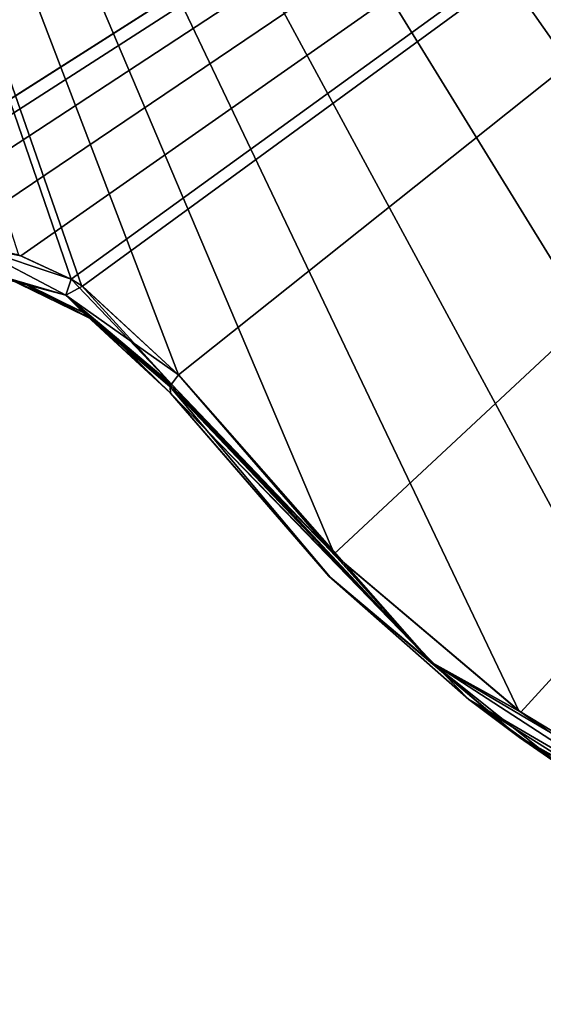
# Model space of a CAD drawing. Header units: millimetres. Extents: x -125 to 125, y -46 to 12.
# Tile 38 of 256: x -68.98 to -67.34, y -41.97 to -38.87. Entities that reach past the tile are written whole.
import ezdxf

# ---------------------------------------------------------------- set-up
doc = ezdxf.new("R2010")
doc.units = ezdxf.units.MM
doc.header["$LTSCALE"] = 26.699852
for name, color, linetype in [('142', 7, 'CONTINUOUS'), ('157', 7, 'CONTINUOUS'), ('182', 7, 'CONTINUOUS'), ('183', 7, 'CONTINUOUS'), ('271', 7, 'CONTINUOUS'), ('272', 7, 'CONTINUOUS'), ('299', 7, 'CONTINUOUS'), ('300', 7, 'CONTINUOUS')]:
    doc.layers.add(name, color=color, linetype=linetype)

msp = doc.modelspace()

# ---------------------------------------------------------------- linework, layer by layer
at = {"layer": '142', "linetype": 'CONTINUOUS'}
for points in [[(-67.5709, -41.0089, -36.0407), (-68.5099, -40.0453, -24.0832), (-68.5099, -40.0453, -28.0567), (-67.5709, -41.0089, -36.0407)], [(-67.5709, -41.0089, -24.0832), (-68.5099, -40.0453, -24.0832), (-67.5709, -41.0089, -36.0407), (-67.5709, -41.0089, -24.0832)], [(-68.5099, -40.0453, -24.0832), (-67.5709, -41.0089, -24.0832), (-68.5099, -40.0453, -16.0992), (-68.5099, -40.0453, -24.0832)], [(-67.5709, -41.0089, -47.9982), (-68.5099, -40.0453, -36.0407), (-68.5099, -40.0453, -40.0142), (-67.5709, -41.0089, -47.9982)], [(-67.5709, -41.0089, -36.0407), (-68.5099, -40.0453, -36.0407), (-67.5709, -41.0089, -47.9982), (-67.5709, -41.0089, -36.0407)], [(-68.5099, -40.0453, -36.0407), (-67.5709, -41.0089, -36.0407), (-68.5099, -40.0453, -28.0567), (-68.5099, -40.0453, -36.0407)], [(-67.5709, -41.0089, -12.1256), (-68.5099, -40.0453, -0.1681), (-68.5099, -40.0453, -4.1417), (-67.5709, -41.0089, -12.1256)], [(-67.5709, -41.0089, -0.1681), (-68.5099, -40.0453, -0.1681), (-67.5709, -41.0089, -12.1256), (-67.5709, -41.0089, -0.1681)], [(-68.5099, -40.0453, -0.1681), (-67.5709, -41.0089, -0.1681), (-68.5099, -40.0453, 7.8158), (-68.5099, -40.0453, -0.1681)], [(-67.5709, -41.0089, -24.0832), (-68.5099, -40.0453, -12.1256), (-68.5099, -40.0453, -16.0992), (-67.5709, -41.0089, -24.0832)], [(-67.5709, -41.0089, -12.1256), (-68.5099, -40.0453, -12.1256), (-67.5709, -41.0089, -24.0832), (-67.5709, -41.0089, -12.1256)], [(-68.5099, -40.0453, -12.1256), (-67.5709, -41.0089, -12.1256), (-68.5099, -40.0453, -4.1417), (-68.5099, -40.0453, -12.1256)], [(-68.5099, -40.0453, -47.9982), (-67.5709, -41.0089, -47.9982), (-68.5099, -40.0453, -40.0142), (-68.5099, -40.0453, -47.9982)], [(-67.5709, -41.0089, -95.8283), (-68.5099, -40.0453, -83.8707), (-68.5099, -40.0453, -87.8443), (-67.5709, -41.0089, -95.8283)], [(-67.5709, -41.0089, -83.8707), (-68.5099, -40.0453, -83.8707), (-67.5709, -41.0089, -95.8283), (-67.5709, -41.0089, -83.8707)], [(-68.5099, -40.0453, -83.8707), (-67.5709, -41.0089, -83.8707), (-68.5099, -40.0453, -75.8868), (-68.5099, -40.0453, -83.8707)], [(-68.5099, -40.0453, -95.8283), (-67.5709, -41.0089, -95.8283), (-68.5099, -40.0453, -87.8443), (-68.5099, -40.0453, -95.8283)], [(-67.5709, -41.0089, -95.8283), (-68.5099, -40.0453, -95.8283), (-68.0112, -40.6211, -103.7738), (-67.5709, -41.0089, -95.8283)], [(-68.0112, -40.6211, -103.7738), (-68.5099, -40.0453, -95.8283), (-68.5099, -40.0453, -99.8018), (-68.0112, -40.6211, -103.7738)], [(-68.5099, -40.0453, -103.464), (-68.0112, -40.6211, -103.7738), (-68.5099, -40.0453, -99.8018), (-68.5099, -40.0453, -103.464)], [(-67.5709, -41.0089, -59.9557), (-68.5099, -40.0453, -59.9557), (-67.5709, -41.0089, -71.9132), (-67.5709, -41.0089, -59.9557)], [(-68.5099, -40.0453, -59.9557), (-67.5709, -41.0089, -59.9557), (-68.5099, -40.0453, -51.9718), (-68.5099, -40.0453, -59.9557)], [(-67.5709, -41.0089, -59.9557), (-68.5099, -40.0453, -47.9982), (-68.5099, -40.0453, -51.9718), (-67.5709, -41.0089, -59.9557)], [(-67.5709, -41.0089, -47.9982), (-68.5099, -40.0453, -47.9982), (-67.5709, -41.0089, -59.9557), (-67.5709, -41.0089, -47.9982)], [(-67.5709, -41.0089, -83.8707), (-68.5099, -40.0453, -71.9132), (-68.5099, -40.0453, -75.8868), (-67.5709, -41.0089, -83.8707)], [(-67.5709, -41.0089, -71.9132), (-68.5099, -40.0453, -71.9132), (-67.5709, -41.0089, -83.8707), (-67.5709, -41.0089, -71.9132)], [(-68.5099, -40.0453, -71.9132), (-67.5709, -41.0089, -71.9132), (-68.5099, -40.0453, -63.9293), (-68.5099, -40.0453, -71.9132)], [(-67.5709, -41.0089, -71.9132), (-68.5099, -40.0453, -59.9557), (-68.5099, -40.0453, -63.9293), (-67.5709, -41.0089, -71.9132)], [(-67.5709, -41.0089, 71.577), (-68.5099, -40.0453, 83.5345), (-68.5099, -40.0453, 79.5609), (-67.5709, -41.0089, 71.577)], [(-67.5709, -41.0089, 83.5345), (-68.5099, -40.0453, 83.5345), (-67.5709, -41.0089, 71.577), (-67.5709, -41.0089, 83.5345)], [(-68.5099, -40.0453, 83.5345), (-67.5709, -41.0089, 83.5345), (-68.5099, -40.0453, 91.5184), (-68.5099, -40.0453, 83.5345)], [(-67.5709, -41.0089, 59.6195), (-68.5099, -40.0453, 71.577), (-68.5099, -40.0453, 67.6034), (-67.5709, -41.0089, 59.6195)], [(-67.5709, -41.0089, 71.577), (-68.5099, -40.0453, 71.577), (-67.5709, -41.0089, 59.6195), (-67.5709, -41.0089, 71.577)], [(-68.5099, -40.0453, 71.577), (-67.5709, -41.0089, 71.577), (-68.5099, -40.0453, 79.5609), (-68.5099, -40.0453, 71.577)], [(-67.5709, -41.0089, 83.5345), (-68.5099, -40.0453, 95.492), (-68.5099, -40.0453, 91.5184), (-67.5709, -41.0089, 83.5345)], [(-68.5099, -40.0453, 103.464), (-67.5709, -41.0089, 95.492), (-68.0077, -40.6246, 103.776), (-68.5099, -40.0453, 103.464)], [(-67.5709, -41.0089, 95.492), (-68.5099, -40.0453, 95.492), (-67.5709, -41.0089, 83.5345), (-67.5709, -41.0089, 95.492)], [(-68.5099, -40.0453, 95.492), (-67.5709, -41.0089, 95.492), (-68.5099, -40.0453, 103.464), (-68.5099, -40.0453, 95.492)], [(-67.5709, -41.0089, 23.7469), (-68.5099, -40.0453, 23.7469), (-67.5709, -41.0089, 11.7894), (-67.5709, -41.0089, 23.7469)], [(-68.5099, -40.0453, 23.7469), (-67.5709, -41.0089, 23.7469), (-68.5099, -40.0453, 31.7309), (-68.5099, -40.0453, 23.7469)], [(-67.5709, -41.0089, 23.7469), (-68.5099, -40.0453, 35.7044), (-68.5099, -40.0453, 31.7309), (-67.5709, -41.0089, 23.7469)], [(-67.5709, -41.0089, 35.7044), (-68.5099, -40.0453, 35.7044), (-67.5709, -41.0089, 23.7469), (-67.5709, -41.0089, 35.7044)], [(-68.5099, -40.0453, 35.7044), (-67.5709, -41.0089, 35.7044), (-68.5099, -40.0453, 43.6884), (-68.5099, -40.0453, 35.7044)], [(-67.5709, -41.0089, -0.1681), (-68.5099, -40.0453, 11.7894), (-68.5099, -40.0453, 7.8158), (-67.5709, -41.0089, -0.1681)], [(-67.5709, -41.0089, 11.7894), (-68.5099, -40.0453, 11.7894), (-67.5709, -41.0089, -0.1681), (-67.5709, -41.0089, 11.7894)], [(-68.5099, -40.0453, 11.7894), (-67.5709, -41.0089, 11.7894), (-68.5099, -40.0453, 19.7733), (-68.5099, -40.0453, 11.7894)], [(-67.5709, -41.0089, 11.7894), (-68.5099, -40.0453, 23.7469), (-68.5099, -40.0453, 19.7733), (-67.5709, -41.0089, 11.7894)], [(-67.5709, -41.0089, 47.6619), (-68.5099, -40.0453, 59.6195), (-68.5099, -40.0453, 55.6459), (-67.5709, -41.0089, 47.6619)], [(-67.5709, -41.0089, 59.6195), (-68.5099, -40.0453, 59.6195), (-67.5709, -41.0089, 47.6619), (-67.5709, -41.0089, 59.6195)], [(-68.5099, -40.0453, 59.6195), (-67.5709, -41.0089, 59.6195), (-68.5099, -40.0453, 67.6034), (-68.5099, -40.0453, 59.6195)], [(-67.5709, -41.0089, 35.7044), (-68.5099, -40.0453, 47.6619), (-68.5099, -40.0453, 43.6884), (-67.5709, -41.0089, 35.7044)], [(-67.5709, -41.0089, 47.6619), (-68.5099, -40.0453, 47.6619), (-67.5709, -41.0089, 35.7044), (-67.5709, -41.0089, 47.6619)], [(-68.5099, -40.0453, 47.6619), (-67.5709, -41.0089, 47.6619), (-68.5099, -40.0453, 55.6459), (-68.5099, -40.0453, 47.6619)], [(-67.4111, -41.1287, -104.1461), (-67.5709, -41.0089, -95.8283), (-68.0112, -40.6211, -103.7738), (-67.4111, -41.1287, -104.1461)], [(-68.0077, -40.6246, 103.776), (-67.5709, -41.0089, 95.492), (-67.4176, -41.1241, 104.1421), (-68.0077, -40.6246, 103.776)], [(-66.4089, -41.6873, -36.0407), (-67.5709, -41.0089, -24.0832), (-67.5709, -41.0089, -36.0407), (-66.4089, -41.6873, -36.0407)], [(-66.4089, -41.6873, -24.0832), (-67.5709, -41.0089, -24.0832), (-66.4089, -41.6873, -36.0407), (-66.4089, -41.6873, -24.0832)], [(-66.4089, -41.6873, -47.9982), (-67.5709, -41.0089, -47.9982), (-66.4089, -41.6873, -59.9557), (-66.4089, -41.6873, -47.9982)], [(-66.4089, -41.6873, -47.9982), (-67.5709, -41.0089, -36.0407), (-67.5709, -41.0089, -47.9982), (-66.4089, -41.6873, -47.9982)], [(-66.4089, -41.6873, -36.0407), (-67.5709, -41.0089, -36.0407), (-66.4089, -41.6873, -47.9982), (-66.4089, -41.6873, -36.0407)], [(-66.4089, -41.6873, -12.1256), (-67.5709, -41.0089, -0.1681), (-67.5709, -41.0089, -12.1256), (-66.4089, -41.6873, -12.1256)], [(-66.4089, -41.6873, -0.1681), (-67.5709, -41.0089, -0.1681), (-66.4089, -41.6873, -12.1256), (-66.4089, -41.6873, -0.1681)], [(-66.4089, -41.6873, -24.0832), (-67.5709, -41.0089, -12.1256), (-67.5709, -41.0089, -24.0832), (-66.4089, -41.6873, -24.0832)], [(-66.4089, -41.6873, -12.1256), (-67.5709, -41.0089, -12.1256), (-66.4089, -41.6873, -24.0832), (-66.4089, -41.6873, -12.1256)], [(-66.4089, -41.6873, -95.8283), (-67.5709, -41.0089, -83.8707), (-67.5709, -41.0089, -95.8283), (-66.4089, -41.6873, -95.8283)], [(-66.4089, -41.6873, -83.8707), (-67.5709, -41.0089, -83.8707), (-66.4089, -41.6873, -95.8283), (-66.4089, -41.6873, -83.8707)], [(-66.4089, -41.6873, -95.8283), (-67.5709, -41.0089, -95.8283), (-66.7188, -41.5461, -104.5733), (-66.4089, -41.6873, -95.8283)], [(-66.7188, -41.5461, -104.5733), (-67.5709, -41.0089, -95.8283), (-67.2651, -41.2298, -104.2364), (-66.7188, -41.5461, -104.5733)], [(-67.2651, -41.2298, -104.2364), (-67.5709, -41.0089, -95.8283), (-67.4111, -41.1287, -104.1461), (-67.2651, -41.2298, -104.2364)], [(-66.4089, -41.6873, -71.9132), (-67.5709, -41.0089, -59.9557), (-67.5709, -41.0089, -71.9132), (-66.4089, -41.6873, -71.9132)], [(-66.4089, -41.6873, -59.9557), (-67.5709, -41.0089, -59.9557), (-66.4089, -41.6873, -71.9132), (-66.4089, -41.6873, -59.9557)], [(-66.4089, -41.6873, -59.9557), (-67.5709, -41.0089, -47.9982), (-67.5709, -41.0089, -59.9557), (-66.4089, -41.6873, -59.9557)], [(-66.4089, -41.6873, -83.8707), (-67.5709, -41.0089, -71.9132), (-67.5709, -41.0089, -83.8707), (-66.4089, -41.6873, -83.8707)], [(-66.4089, -41.6873, -71.9132), (-67.5709, -41.0089, -71.9132), (-66.4089, -41.6873, -83.8707), (-66.4089, -41.6873, -71.9132)], [(-66.4089, -41.6873, 71.577), (-67.5709, -41.0089, 83.5345), (-67.5709, -41.0089, 71.577), (-66.4089, -41.6873, 71.577)], [(-66.4089, -41.6873, 83.5345), (-67.5709, -41.0089, 83.5345), (-66.4089, -41.6873, 71.577), (-66.4089, -41.6873, 83.5345)], [(-66.4089, -41.6873, 59.6195), (-67.5709, -41.0089, 71.577), (-67.5709, -41.0089, 59.6195), (-66.4089, -41.6873, 59.6195)], [(-66.4089, -41.6873, 71.577), (-67.5709, -41.0089, 71.577), (-66.4089, -41.6873, 59.6195), (-66.4089, -41.6873, 71.577)], [(-66.4089, -41.6873, 83.5345), (-67.5709, -41.0089, 95.492), (-67.5709, -41.0089, 83.5345), (-66.4089, -41.6873, 83.5345)], [(-66.4089, -41.6873, 95.492), (-67.5709, -41.0089, 95.492), (-66.4089, -41.6873, 83.5345), (-66.4089, -41.6873, 95.492)], [(-67.5709, -41.0089, 95.492), (-66.4089, -41.6873, 95.492), (-67.4176, -41.1241, 104.1421), (-67.5709, -41.0089, 95.492)], [(-66.4089, -41.6873, 23.7469), (-67.5709, -41.0089, 23.7469), (-66.4089, -41.6873, 11.7894), (-66.4089, -41.6873, 23.7469)], [(-66.4089, -41.6873, 23.7469), (-67.5709, -41.0089, 35.7044), (-67.5709, -41.0089, 23.7469), (-66.4089, -41.6873, 23.7469)], [(-66.4089, -41.6873, -0.1681), (-67.5709, -41.0089, 11.7894), (-67.5709, -41.0089, -0.1681), (-66.4089, -41.6873, -0.1681)], [(-66.4089, -41.6873, 11.7894), (-67.5709, -41.0089, 11.7894), (-66.4089, -41.6873, -0.1681), (-66.4089, -41.6873, 11.7894)], [(-66.4089, -41.6873, 11.7894), (-67.5709, -41.0089, 23.7469), (-67.5709, -41.0089, 11.7894), (-66.4089, -41.6873, 11.7894)], [(-66.4089, -41.6873, 47.6619), (-67.5709, -41.0089, 59.6195), (-67.5709, -41.0089, 47.6619), (-66.4089, -41.6873, 47.6619)], [(-66.4089, -41.6873, 59.6195), (-67.5709, -41.0089, 59.6195), (-66.4089, -41.6873, 47.6619), (-66.4089, -41.6873, 59.6195)], [(-66.4089, -41.6873, 35.7044), (-67.5709, -41.0089, 35.7044), (-66.4089, -41.6873, 23.7469), (-66.4089, -41.6873, 35.7044)], [(-66.4089, -41.6873, 35.7044), (-67.5709, -41.0089, 47.6619), (-67.5709, -41.0089, 35.7044), (-66.4089, -41.6873, 35.7044)], [(-66.4089, -41.6873, 47.6619), (-67.5709, -41.0089, 47.6619), (-66.4089, -41.6873, 35.7044), (-66.4089, -41.6873, 47.6619)], [(-67.4176, -41.1241, 104.1421), (-66.4089, -41.6873, 95.492), (-67.265, -41.2299, 104.2365), (-67.4176, -41.1241, 104.1421)]]:
    msp.add_3dface(points, dxfattribs=at)
at = {"layer": '157', "linetype": 'CONTINUOUS'}
for points in [[(-69.1669, -39.6513, 102.9914), (-69.0255, -39.6829, 91.5184), (-68.9678, -39.7022, 103.137), (-69.1669, -39.6513, 102.9914)], [(-68.9608, -39.7048, -103.1421), (-69.0255, -39.6829, -99.8018), (-69.1574, -39.6528, -102.9984), (-68.9608, -39.7048, -103.1421)], [(-68.7384, -39.8224, -51.9718), (-69.0255, -39.6829, -51.9718), (-68.7384, -39.8224, -63.9293), (-68.7384, -39.8224, -51.9718)], [(-68.7384, -39.8224, -4.1417), (-69.0255, -39.6829, -4.1417), (-68.7384, -39.8224, -16.0992), (-68.7384, -39.8224, -4.1417)], [(-68.7384, -39.8224, -87.8443), (-69.0255, -39.6829, -87.8443), (-68.7384, -39.8224, -99.8018), (-68.7384, -39.8224, -87.8443)], [(-68.7384, -39.8224, -87.8443), (-69.0255, -39.6829, -75.8868), (-69.0255, -39.6829, -87.8443), (-68.7384, -39.8224, -87.8443)], [(-68.7384, -39.8224, -75.8868), (-69.0255, -39.6829, -75.8868), (-68.7384, -39.8224, -87.8443), (-68.7384, -39.8224, -75.8868)], [(-68.7384, -39.8224, -16.0992), (-69.0255, -39.6829, -4.1417), (-69.0255, -39.6829, -16.0992), (-68.7384, -39.8224, -16.0992)], [(-68.7384, -39.8224, -40.0142), (-69.0255, -39.6829, -28.0567), (-69.0255, -39.6829, -40.0142), (-68.7384, -39.8224, -40.0142)], [(-68.7384, -39.8224, -40.0142), (-69.0255, -39.6829, -40.0142), (-68.7384, -39.8224, -51.9718), (-68.7384, -39.8224, -40.0142)], [(-68.7384, -39.8224, -63.9293), (-69.0255, -39.6829, -63.9293), (-68.7384, -39.8224, -75.8868), (-68.7384, -39.8224, -63.9293)], [(-68.7384, -39.8224, -28.0567), (-69.0255, -39.6829, -16.0992), (-69.0255, -39.6829, -28.0567), (-68.7384, -39.8224, -28.0567)], [(-68.7384, -39.8224, -51.9718), (-69.0255, -39.6829, -40.0142), (-69.0255, -39.6829, -51.9718), (-68.7384, -39.8224, -51.9718)], [(-68.7384, -39.8224, -28.0567), (-69.0255, -39.6829, -28.0567), (-68.7384, -39.8224, -40.0142), (-68.7384, -39.8224, -28.0567)], [(-68.7384, -39.8224, -75.8868), (-69.0255, -39.6829, -63.9293), (-69.0255, -39.6829, -75.8868), (-68.7384, -39.8224, -75.8868)], [(-68.7384, -39.8224, -16.0992), (-69.0255, -39.6829, -16.0992), (-68.7384, -39.8224, -28.0567), (-68.7384, -39.8224, -16.0992)], [(-68.7384, -39.8224, -63.9293), (-69.0255, -39.6829, -51.9718), (-69.0255, -39.6829, -63.9293), (-68.7384, -39.8224, -63.9293)], [(-68.7384, -39.8224, -99.8018), (-69.0255, -39.6829, -87.8443), (-69.0255, -39.6829, -99.8018), (-68.7384, -39.8224, -99.8018)], [(-68.7845, -39.7919, -103.2694), (-69.0255, -39.6829, -99.8018), (-68.9608, -39.7048, -103.1421), (-68.7845, -39.7919, -103.2694)], [(-68.7384, -39.8224, -99.8018), (-69.0255, -39.6829, -99.8018), (-68.7845, -39.7919, -103.2694), (-68.7384, -39.8224, -99.8018)], [(-69.0255, -39.6829, 91.5184), (-68.7384, -39.8224, 91.5184), (-68.9678, -39.7022, 103.137), (-69.0255, -39.6829, 91.5184)], [(-68.7384, -39.8224, 79.5609), (-69.0255, -39.6829, 91.5184), (-69.0255, -39.6829, 79.5609), (-68.7384, -39.8224, 79.5609)], [(-68.7384, -39.8224, 91.5184), (-69.0255, -39.6829, 91.5184), (-68.7384, -39.8224, 79.5609), (-68.7384, -39.8224, 91.5184)], [(-68.7384, -39.8224, 19.7733), (-69.0255, -39.6829, 19.7733), (-68.7384, -39.8224, 7.8158), (-68.7384, -39.8224, 19.7733)], [(-68.7384, -39.8224, 7.8158), (-69.0255, -39.6829, 19.7733), (-69.0255, -39.6829, 7.8158), (-68.7384, -39.8224, 7.8158)], [(-68.7384, -39.8224, 43.6884), (-69.0255, -39.6829, 55.6459), (-69.0255, -39.6829, 43.6884), (-68.7384, -39.8224, 43.6884)], [(-68.7384, -39.8224, 19.7733), (-69.0255, -39.6829, 31.7309), (-69.0255, -39.6829, 19.7733), (-68.7384, -39.8224, 19.7733)], [(-68.7384, -39.8224, 31.7309), (-69.0255, -39.6829, 31.7309), (-68.7384, -39.8224, 19.7733), (-68.7384, -39.8224, 31.7309)], [(-68.7384, -39.8224, 31.7309), (-69.0255, -39.6829, 43.6884), (-69.0255, -39.6829, 31.7309), (-68.7384, -39.8224, 31.7309)], [(-68.7384, -39.8224, 43.6884), (-69.0255, -39.6829, 43.6884), (-68.7384, -39.8224, 31.7309), (-68.7384, -39.8224, 43.6884)], [(-68.7384, -39.8224, 67.6034), (-69.0255, -39.6829, 67.6034), (-68.7384, -39.8224, 55.6459), (-68.7384, -39.8224, 67.6034)], [(-68.7384, -39.8224, -4.1417), (-69.0255, -39.6829, 7.8158), (-69.0255, -39.6829, -4.1417), (-68.7384, -39.8224, -4.1417)], [(-68.7384, -39.8224, 67.6034), (-69.0255, -39.6829, 79.5609), (-69.0255, -39.6829, 67.6034), (-68.7384, -39.8224, 67.6034)], [(-68.7384, -39.8224, 79.5609), (-69.0255, -39.6829, 79.5609), (-68.7384, -39.8224, 67.6034), (-68.7384, -39.8224, 79.5609)], [(-68.7384, -39.8224, 55.6459), (-69.0255, -39.6829, 55.6459), (-68.7384, -39.8224, 43.6884), (-68.7384, -39.8224, 55.6459)], [(-68.7384, -39.8224, 7.8158), (-69.0255, -39.6829, 7.8158), (-68.7384, -39.8224, -4.1417), (-68.7384, -39.8224, 7.8158)], [(-68.7384, -39.8224, 55.6459), (-69.0255, -39.6829, 67.6034), (-69.0255, -39.6829, 55.6459), (-68.7384, -39.8224, 55.6459)], [(-68.9678, -39.7022, 103.137), (-68.7384, -39.8224, 91.5184), (-68.7876, -39.79, 103.2672), (-68.9678, -39.7022, 103.137)], [(-68.5099, -40.0453, 95.492), (-68.5099, -40.0453, 103.464), (-68.7876, -39.79, 103.2672), (-68.5099, -40.0453, 95.492)], [(-68.5099, -40.0453, 91.5184), (-68.5099, -40.0453, 95.492), (-68.7876, -39.79, 103.2672), (-68.5099, -40.0453, 91.5184)], [(-68.7384, -39.8224, 91.5184), (-68.5099, -40.0453, 91.5184), (-68.7876, -39.79, 103.2672), (-68.7384, -39.8224, 91.5184)], [(-68.5099, -40.0453, -103.464), (-68.7384, -39.8224, -99.8018), (-68.7845, -39.7919, -103.2694), (-68.5099, -40.0453, -103.464)], [(-68.5099, -40.0453, -87.8443), (-68.5099, -40.0453, -83.8707), (-68.7384, -39.8224, -75.8868), (-68.5099, -40.0453, -87.8443)], [(-68.5099, -40.0453, -75.8868), (-68.7384, -39.8224, -63.9293), (-68.7384, -39.8224, -75.8868), (-68.5099, -40.0453, -75.8868)], [(-68.5099, -40.0453, -87.8443), (-68.7384, -39.8224, -75.8868), (-68.7384, -39.8224, -87.8443), (-68.5099, -40.0453, -87.8443)], [(-68.5099, -40.0453, -83.8707), (-68.5099, -40.0453, -75.8868), (-68.7384, -39.8224, -75.8868), (-68.5099, -40.0453, -83.8707)], [(-68.5099, -40.0453, -99.8018), (-68.5099, -40.0453, -95.8283), (-68.7384, -39.8224, -87.8443), (-68.5099, -40.0453, -99.8018)], [(-68.5099, -40.0453, -95.8283), (-68.5099, -40.0453, -87.8443), (-68.7384, -39.8224, -87.8443), (-68.5099, -40.0453, -95.8283)], [(-68.5099, -40.0453, 35.7044), (-68.5099, -40.0453, 43.6884), (-68.7384, -39.8224, 43.6884), (-68.5099, -40.0453, 35.7044)], [(-68.5099, -40.0453, 31.7309), (-68.5099, -40.0453, 35.7044), (-68.7384, -39.8224, 43.6884), (-68.5099, -40.0453, 31.7309)], [(-68.5099, -40.0453, 43.6884), (-68.7384, -39.8224, 55.6459), (-68.7384, -39.8224, 43.6884), (-68.5099, -40.0453, 43.6884)], [(-68.5099, -40.0453, 23.7469), (-68.5099, -40.0453, 31.7309), (-68.7384, -39.8224, 31.7309), (-68.5099, -40.0453, 23.7469)], [(-68.5099, -40.0453, 19.7733), (-68.5099, -40.0453, 23.7469), (-68.7384, -39.8224, 31.7309), (-68.5099, -40.0453, 19.7733)], [(-68.5099, -40.0453, 31.7309), (-68.7384, -39.8224, 43.6884), (-68.7384, -39.8224, 31.7309), (-68.5099, -40.0453, 31.7309)], [(-68.5099, -40.0453, 11.7894), (-68.5099, -40.0453, 19.7733), (-68.7384, -39.8224, 19.7733), (-68.5099, -40.0453, 11.7894)], [(-68.5099, -40.0453, 7.8158), (-68.5099, -40.0453, 11.7894), (-68.7384, -39.8224, 19.7733), (-68.5099, -40.0453, 7.8158)], [(-68.5099, -40.0453, 19.7733), (-68.7384, -39.8224, 31.7309), (-68.7384, -39.8224, 19.7733), (-68.5099, -40.0453, 19.7733)], [(-68.5099, -40.0453, -0.1681), (-68.5099, -40.0453, 7.8158), (-68.7384, -39.8224, 7.8158), (-68.5099, -40.0453, -0.1681)], [(-68.5099, -40.0453, -4.1417), (-68.5099, -40.0453, -0.1681), (-68.7384, -39.8224, 7.8158), (-68.5099, -40.0453, -4.1417)], [(-68.5099, -40.0453, 7.8158), (-68.7384, -39.8224, 19.7733), (-68.7384, -39.8224, 7.8158), (-68.5099, -40.0453, 7.8158)], [(-68.5099, -40.0453, -12.1256), (-68.5099, -40.0453, -4.1417), (-68.7384, -39.8224, -4.1417), (-68.5099, -40.0453, -12.1256)], [(-68.5099, -40.0453, 55.6459), (-68.7384, -39.8224, 67.6034), (-68.7384, -39.8224, 55.6459), (-68.5099, -40.0453, 55.6459)], [(-68.5099, -40.0453, 83.5345), (-68.5099, -40.0453, 91.5184), (-68.7384, -39.8224, 91.5184), (-68.5099, -40.0453, 83.5345)], [(-68.5099, -40.0453, 79.5609), (-68.5099, -40.0453, 83.5345), (-68.7384, -39.8224, 91.5184), (-68.5099, -40.0453, 79.5609)], [(-68.5099, -40.0453, 71.577), (-68.5099, -40.0453, 79.5609), (-68.7384, -39.8224, 79.5609), (-68.5099, -40.0453, 71.577)], [(-68.5099, -40.0453, 67.6034), (-68.5099, -40.0453, 71.577), (-68.7384, -39.8224, 79.5609), (-68.5099, -40.0453, 67.6034)], [(-68.5099, -40.0453, 79.5609), (-68.7384, -39.8224, 91.5184), (-68.7384, -39.8224, 79.5609), (-68.5099, -40.0453, 79.5609)], [(-68.5099, -40.0453, 59.6195), (-68.5099, -40.0453, 67.6034), (-68.7384, -39.8224, 67.6034), (-68.5099, -40.0453, 59.6195)], [(-68.5099, -40.0453, 55.6459), (-68.5099, -40.0453, 59.6195), (-68.7384, -39.8224, 67.6034), (-68.5099, -40.0453, 55.6459)], [(-68.5099, -40.0453, 67.6034), (-68.7384, -39.8224, 79.5609), (-68.7384, -39.8224, 67.6034), (-68.5099, -40.0453, 67.6034)], [(-68.5099, -40.0453, 47.6619), (-68.5099, -40.0453, 55.6459), (-68.7384, -39.8224, 55.6459), (-68.5099, -40.0453, 47.6619)], [(-68.5099, -40.0453, 43.6884), (-68.5099, -40.0453, 47.6619), (-68.7384, -39.8224, 55.6459), (-68.5099, -40.0453, 43.6884)], [(-68.5099, -40.0453, -16.0992), (-68.5099, -40.0453, -12.1256), (-68.7384, -39.8224, -4.1417), (-68.5099, -40.0453, -16.0992)], [(-68.5099, -40.0453, -71.9132), (-68.5099, -40.0453, -63.9293), (-68.7384, -39.8224, -63.9293), (-68.5099, -40.0453, -71.9132)], [(-68.5099, -40.0453, -75.8868), (-68.5099, -40.0453, -71.9132), (-68.7384, -39.8224, -63.9293), (-68.5099, -40.0453, -75.8868)], [(-68.5099, -40.0453, -63.9293), (-68.7384, -39.8224, -51.9718), (-68.7384, -39.8224, -63.9293), (-68.5099, -40.0453, -63.9293)], [(-68.5099, -40.0453, -4.1417), (-68.7384, -39.8224, 7.8158), (-68.7384, -39.8224, -4.1417), (-68.5099, -40.0453, -4.1417)], [(-68.5099, -40.0453, -24.0832), (-68.5099, -40.0453, -16.0992), (-68.7384, -39.8224, -16.0992), (-68.5099, -40.0453, -24.0832)], [(-68.5099, -40.0453, -28.0567), (-68.5099, -40.0453, -24.0832), (-68.7384, -39.8224, -16.0992), (-68.5099, -40.0453, -28.0567)], [(-68.5099, -40.0453, -16.0992), (-68.7384, -39.8224, -4.1417), (-68.7384, -39.8224, -16.0992), (-68.5099, -40.0453, -16.0992)], [(-68.5099, -40.0453, -36.0407), (-68.5099, -40.0453, -28.0567), (-68.7384, -39.8224, -28.0567), (-68.5099, -40.0453, -36.0407)], [(-68.5099, -40.0453, -40.0142), (-68.5099, -40.0453, -36.0407), (-68.7384, -39.8224, -28.0567), (-68.5099, -40.0453, -40.0142)], [(-68.5099, -40.0453, -28.0567), (-68.7384, -39.8224, -16.0992), (-68.7384, -39.8224, -28.0567), (-68.5099, -40.0453, -28.0567)], [(-68.5099, -40.0453, -47.9982), (-68.5099, -40.0453, -40.0142), (-68.7384, -39.8224, -40.0142), (-68.5099, -40.0453, -47.9982)], [(-68.5099, -40.0453, -51.9718), (-68.5099, -40.0453, -47.9982), (-68.7384, -39.8224, -40.0142), (-68.5099, -40.0453, -51.9718)], [(-68.5099, -40.0453, -40.0142), (-68.7384, -39.8224, -28.0567), (-68.7384, -39.8224, -40.0142), (-68.5099, -40.0453, -40.0142)], [(-68.5099, -40.0453, -59.9557), (-68.5099, -40.0453, -51.9718), (-68.7384, -39.8224, -51.9718), (-68.5099, -40.0453, -59.9557)], [(-68.5099, -40.0453, -63.9293), (-68.5099, -40.0453, -59.9557), (-68.7384, -39.8224, -51.9718), (-68.5099, -40.0453, -63.9293)], [(-68.5099, -40.0453, -51.9718), (-68.7384, -39.8224, -40.0142), (-68.7384, -39.8224, -51.9718), (-68.5099, -40.0453, -51.9718)], [(-68.5099, -40.0453, -103.464), (-68.5099, -40.0453, -99.8018), (-68.7384, -39.8224, -99.8018), (-68.5099, -40.0453, -103.464)], [(-68.5099, -40.0453, -99.8018), (-68.7384, -39.8224, -87.8443), (-68.7384, -39.8224, -99.8018), (-68.5099, -40.0453, -99.8018)]]:
    msp.add_3dface(points, dxfattribs=at)
at = {"layer": '182', "color": 7, "linetype": 'CONTINUOUS'}
for points in [[(-70.7759, -33.9986, -102.1223), (-60.9603, -33.9986, -108.2683), (-70.0527, -39.7799, -102.4975), (-70.7759, -33.9986, -102.1223)], [(-70.0527, -39.7799, -102.4975), (-60.9603, -33.9986, -108.2683), (-69.8659, -39.6606, -102.6274), (-70.0527, -39.7799, -102.4975)], [(-69.8659, -39.6606, -102.6274), (-60.9603, -33.9986, -108.2683), (-69.6533, -39.5795, -102.7735), (-69.8659, -39.6606, -102.6274)], [(-69.6533, -39.5795, -102.7735), (-60.9603, -33.9986, -108.2683), (-69.4259, -39.5438, -102.928), (-69.6533, -39.5795, -102.7735)], [(-69.4259, -39.5438, -102.928), (-60.9603, -33.9986, -108.2683), (-69.1975, -39.5558, -103.0815), (-69.4259, -39.5438, -102.928)], [(-69.1975, -39.5558, -103.0815), (-60.9603, -33.9986, -108.2683), (-68.9811, -39.613, -103.2252), (-69.1975, -39.5558, -103.0815)], [(-68.9811, -39.613, -103.2252), (-60.9603, -33.9986, -108.2683), (-68.8233, -39.6871, -103.329), (-68.9811, -39.613, -103.2252)], [(-68.8233, -39.6871, -103.329), (-60.9603, -33.9986, -108.2683), (-68.787, -39.7088, -103.3527), (-68.8233, -39.6871, -103.329)], [(-68.787, -39.7088, -103.3527), (-60.9603, -33.9986, -108.2683), (-68.4847, -39.9876, -103.5474), (-68.787, -39.7088, -103.3527)], [(-68.4847, -39.9876, -103.5474), (-60.9603, -33.9986, -108.2683), (-67.9956, -40.5518, -103.8575), (-68.4847, -39.9876, -103.5474)], [(-67.9956, -40.5518, -103.8575), (-60.9603, -33.9986, -108.2683), (-67.407, -41.0493, -104.2301), (-67.9956, -40.5518, -103.8575)], [(-67.407, -41.0493, -104.2301), (-60.9603, -33.9986, -108.2683), (-66.728, -41.4583, -104.6576), (-67.407, -41.0493, -104.2301)]]:
    msp.add_3dface(points, dxfattribs=at)
at = {"layer": '183', "color": 7, "linetype": 'CONTINUOUS'}
for points in [[(-63.573, -41.8741, 106.5951), (-62.7957, -41.6491, 107.0594), (-70.7787, -33.9986, 102.1203), (-63.573, -41.8741, 106.5951)], [(-62.7957, -41.6491, 107.0594), (-62.078, -41.3065, 107.484), (-70.7787, -33.9986, 102.1203), (-62.7957, -41.6491, 107.0594)], [(-62.078, -41.3065, 107.484), (-61.4369, -40.8621, 107.8607), (-70.7787, -33.9986, 102.1203), (-62.078, -41.3065, 107.484)], [(-61.4369, -40.8621, 107.8607), (-61.2549, -40.7412, 107.9666), (-70.7787, -33.9986, 102.1203), (-61.4369, -40.8621, 107.8607)], [(-70.7787, -33.9986, 102.1203), (-61.049, -40.6575, 108.0848), (-60.9633, -33.9986, 108.2666), (-70.7787, -33.9986, 102.1203)], [(-61.2549, -40.7412, 107.9666), (-61.049, -40.6575, 108.0848), (-70.7787, -33.9986, 102.1203), (-61.2549, -40.7412, 107.9666)], [(-64.3857, -41.9685, 106.1042), (-63.573, -41.8741, 106.5951), (-70.7787, -33.9986, 102.1203), (-64.3857, -41.9685, 106.1042)], [(-68.9888, -39.6101, 103.2201), (-68.8232, -39.6872, 103.329), (-70.7787, -33.9986, 102.1203), (-68.9888, -39.6101, 103.2201)], [(-68.8232, -39.6872, 103.329), (-68.7904, -39.7067, 103.3504), (-70.7787, -33.9986, 102.1203), (-68.8232, -39.6872, 103.329)], [(-68.7904, -39.7067, 103.3504), (-68.4847, -39.9876, 103.5474), (-70.7787, -33.9986, 102.1203), (-68.7904, -39.7067, 103.3504)], [(-68.4847, -39.9876, 103.5474), (-67.9921, -40.5553, 103.8596), (-70.7787, -33.9986, 102.1203), (-68.4847, -39.9876, 103.5474)], [(-67.9921, -40.5553, 103.8596), (-67.4134, -41.0447, 104.2261), (-70.7787, -33.9986, 102.1203), (-67.9921, -40.5553, 103.8596)], [(-67.4134, -41.0447, 104.2261), (-66.7443, -41.4501, 104.6474), (-70.7787, -33.9986, 102.1203), (-67.4134, -41.0447, 104.2261)], [(-66.7443, -41.4501, 104.6474), (-66.0007, -41.7499, 105.1118), (-70.7787, -33.9986, 102.1203), (-66.7443, -41.4501, 104.6474)], [(-66.0007, -41.7499, 105.1118), (-65.2051, -41.9263, 105.6036), (-70.7787, -33.9986, 102.1203), (-66.0007, -41.7499, 105.1118)], [(-65.2051, -41.9263, 105.6036), (-64.3857, -41.9685, 106.1042), (-70.7787, -33.9986, 102.1203), (-65.2051, -41.9263, 105.6036)]]:
    msp.add_3dface(points, dxfattribs=at)
at = {"layer": '271', "linetype": 'CONTINUOUS'}
for points in [[(-68.4847, -39.9876, -103.5474), (-67.9956, -40.5518, -103.8575), (-68.5066, -40.0168, -103.5197), (-68.4847, -39.9876, -103.5474)], [(-67.9956, -40.5518, -103.8575), (-68.5106, -40.0258, -103.5068), (-68.509, -40.0218, -103.5129), (-67.9956, -40.5518, -103.8575)], [(-67.6895, -40.8923, -104.0276), (-68.5099, -40.0453, -103.464), (-68.5106, -40.0258, -103.5068), (-67.6895, -40.8923, -104.0276)], [(-67.9956, -40.5518, -103.8575), (-67.6895, -40.8923, -104.0276), (-68.5106, -40.0258, -103.5068), (-67.9956, -40.5518, -103.8575)], [(-68.5066, -40.0168, -103.5197), (-67.9956, -40.5518, -103.8575), (-68.509, -40.0218, -103.5129), (-68.5066, -40.0168, -103.5197)], [(-68.0112, -40.6211, -103.7738), (-68.5099, -40.0453, -103.464), (-67.6895, -40.8923, -104.0276), (-68.0112, -40.6211, -103.7738)], [(-67.9956, -40.5518, -103.8575), (-67.407, -41.0493, -104.2301), (-67.6895, -40.8923, -104.0276), (-67.9956, -40.5518, -103.8575)], [(-67.4111, -41.1287, -104.1461), (-68.0112, -40.6211, -103.7738), (-67.6895, -40.8923, -104.0276), (-67.4111, -41.1287, -104.1461)], [(-66.728, -41.4583, -104.6576), (-66.7237, -41.5182, -104.6367), (-67.6895, -40.8923, -104.0276), (-66.728, -41.4583, -104.6576)], [(-67.407, -41.0493, -104.2301), (-66.728, -41.4583, -104.6576), (-67.6895, -40.8923, -104.0276), (-67.407, -41.0493, -104.2301)], [(-66.7237, -41.5182, -104.6367), (-67.4111, -41.1287, -104.1461), (-67.6895, -40.8923, -104.0276), (-66.7237, -41.5182, -104.6367)], [(-67.2651, -41.2298, -104.2364), (-67.4111, -41.1287, -104.1461), (-66.7237, -41.5182, -104.6367), (-67.2651, -41.2298, -104.2364)]]:
    msp.add_3dface(points, dxfattribs=at)
at = {"layer": '272', "linetype": 'CONTINUOUS'}
for points in [[(-69.1975, -39.5558, -103.0815), (-68.9811, -39.613, -103.2252), (-69.1316, -39.5838, -103.1237), (-69.1975, -39.5558, -103.0815)], [(-68.8399, -39.737, -103.2929), (-69.2282, -39.6239, -103.0184), (-69.1316, -39.5838, -103.1237), (-68.8399, -39.737, -103.2929)], [(-68.8233, -39.6871, -103.329), (-68.8399, -39.737, -103.2929), (-69.1316, -39.5838, -103.1237), (-68.8233, -39.6871, -103.329)], [(-68.9811, -39.613, -103.2252), (-68.8233, -39.6871, -103.329), (-69.1316, -39.5838, -103.1237), (-68.9811, -39.613, -103.2252)], [(-68.8399, -39.737, -103.2929), (-69.1574, -39.6528, -102.9984), (-69.2282, -39.6239, -103.0184), (-68.8399, -39.737, -103.2929)], [(-68.9608, -39.7048, -103.1421), (-69.1574, -39.6528, -102.9984), (-68.8399, -39.737, -103.2929), (-68.9608, -39.7048, -103.1421)], [(-68.8233, -39.6871, -103.329), (-68.787, -39.7088, -103.3527), (-68.8399, -39.737, -103.2929), (-68.8233, -39.6871, -103.329)], [(-68.7845, -39.7919, -103.2694), (-68.9608, -39.7048, -103.1421), (-68.8399, -39.737, -103.2929), (-68.7845, -39.7919, -103.2694)], [(-68.787, -39.7088, -103.3527), (-68.4847, -39.9876, -103.5474), (-68.8399, -39.737, -103.2929), (-68.787, -39.7088, -103.3527)], [(-68.5066, -40.0168, -103.5197), (-68.7845, -39.7919, -103.2694), (-68.8399, -39.737, -103.2929), (-68.5066, -40.0168, -103.5197)], [(-68.4847, -39.9876, -103.5474), (-68.5066, -40.0168, -103.5197), (-68.8399, -39.737, -103.2929), (-68.4847, -39.9876, -103.5474)], [(-68.5099, -40.0453, -103.464), (-68.7845, -39.7919, -103.2694), (-68.5106, -40.0258, -103.5068), (-68.5099, -40.0453, -103.464)], [(-68.5106, -40.0258, -103.5068), (-68.7845, -39.7919, -103.2694), (-68.509, -40.0218, -103.5129), (-68.5106, -40.0258, -103.5068)], [(-68.7845, -39.7919, -103.2694), (-68.5066, -40.0168, -103.5197), (-68.509, -40.0218, -103.5129), (-68.7845, -39.7919, -103.2694)]]:
    msp.add_3dface(points, dxfattribs=at)
at = {"layer": '299', "linetype": 'CONTINUOUS'}
for points in [[(-69.2282, -39.6239, 103.0184), (-68.8399, -39.737, 103.2929), (-69.1316, -39.5838, 103.1236), (-69.2282, -39.6239, 103.0184)], [(-68.8399, -39.737, 103.2929), (-68.8232, -39.6872, 103.329), (-69.1316, -39.5838, 103.1236), (-68.8399, -39.737, 103.2929)], [(-68.8232, -39.6872, 103.329), (-68.9888, -39.6101, 103.2201), (-69.1316, -39.5838, 103.1236), (-68.8232, -39.6872, 103.329)], [(-69.1669, -39.6513, 102.9914), (-68.9678, -39.7022, 103.137), (-69.2282, -39.6239, 103.0184), (-69.1669, -39.6513, 102.9914)], [(-69.2282, -39.6239, 103.0184), (-68.9678, -39.7022, 103.137), (-68.8399, -39.737, 103.2929), (-69.2282, -39.6239, 103.0184)], [(-68.8232, -39.6872, 103.329), (-68.8399, -39.737, 103.2929), (-68.5066, -40.0168, 103.5197), (-68.8232, -39.6872, 103.329)], [(-68.7904, -39.7067, 103.3504), (-68.8232, -39.6872, 103.329), (-68.5066, -40.0168, 103.5197), (-68.7904, -39.7067, 103.3504)], [(-68.9678, -39.7022, 103.137), (-68.7876, -39.79, 103.2672), (-68.8399, -39.737, 103.2929), (-68.9678, -39.7022, 103.137)], [(-68.4847, -39.9876, 103.5474), (-68.7904, -39.7067, 103.3504), (-68.5066, -40.0168, 103.5197), (-68.4847, -39.9876, 103.5474)], [(-68.7876, -39.79, 103.2672), (-68.5099, -40.0453, 103.464), (-68.8399, -39.737, 103.2929), (-68.7876, -39.79, 103.2672)], [(-68.8399, -39.737, 103.2929), (-68.5099, -40.0453, 103.464), (-68.5106, -40.0258, 103.5068), (-68.8399, -39.737, 103.2929)], [(-68.5066, -40.0168, 103.5197), (-68.8399, -39.737, 103.2929), (-68.509, -40.0218, 103.5129), (-68.5066, -40.0168, 103.5197)], [(-68.509, -40.0218, 103.5129), (-68.8399, -39.737, 103.2929), (-68.5106, -40.0258, 103.5068), (-68.509, -40.0218, 103.5129)]]:
    msp.add_3dface(points, dxfattribs=at)
at = {"layer": '300', "linetype": 'CONTINUOUS'}
for points in [[(-68.4847, -39.9876, 103.5474), (-68.5066, -40.0168, 103.5197), (-67.6895, -40.8923, 104.0276), (-68.4847, -39.9876, 103.5474)], [(-67.9921, -40.5553, 103.8596), (-68.4847, -39.9876, 103.5474), (-67.6895, -40.8923, 104.0276), (-67.9921, -40.5553, 103.8596)], [(-68.509, -40.0218, 103.5129), (-68.5106, -40.0258, 103.5068), (-67.6895, -40.8923, 104.0276), (-68.509, -40.0218, 103.5129)], [(-68.5106, -40.0258, 103.5068), (-68.0077, -40.6246, 103.776), (-67.6895, -40.8923, 104.0276), (-68.5106, -40.0258, 103.5068)], [(-68.5099, -40.0453, 103.464), (-68.0077, -40.6246, 103.776), (-68.5106, -40.0258, 103.5068), (-68.5099, -40.0453, 103.464)], [(-68.5066, -40.0168, 103.5197), (-68.509, -40.0218, 103.5129), (-67.6895, -40.8923, 104.0276), (-68.5066, -40.0168, 103.5197)], [(-67.4134, -41.0447, 104.2261), (-67.9921, -40.5553, 103.8596), (-67.6895, -40.8923, 104.0276), (-67.4134, -41.0447, 104.2261)], [(-68.0077, -40.6246, 103.776), (-67.4176, -41.1241, 104.1421), (-67.6895, -40.8923, 104.0276), (-68.0077, -40.6246, 103.776)], [(-67.4134, -41.0447, 104.2261), (-67.6895, -40.8923, 104.0276), (-66.7237, -41.5182, 104.6367), (-67.4134, -41.0447, 104.2261)], [(-67.6895, -40.8923, 104.0276), (-67.265, -41.2299, 104.2365), (-66.7237, -41.5182, 104.6367), (-67.6895, -40.8923, 104.0276)], [(-67.4176, -41.1241, 104.1421), (-67.265, -41.2299, 104.2365), (-67.6895, -40.8923, 104.0276), (-67.4176, -41.1241, 104.1421)], [(-66.7443, -41.4501, 104.6474), (-67.4134, -41.0447, 104.2261), (-66.7237, -41.5182, 104.6367), (-66.7443, -41.4501, 104.6474)]]:
    msp.add_3dface(points, dxfattribs=at)

doc.saveas('drawing.dxf')
